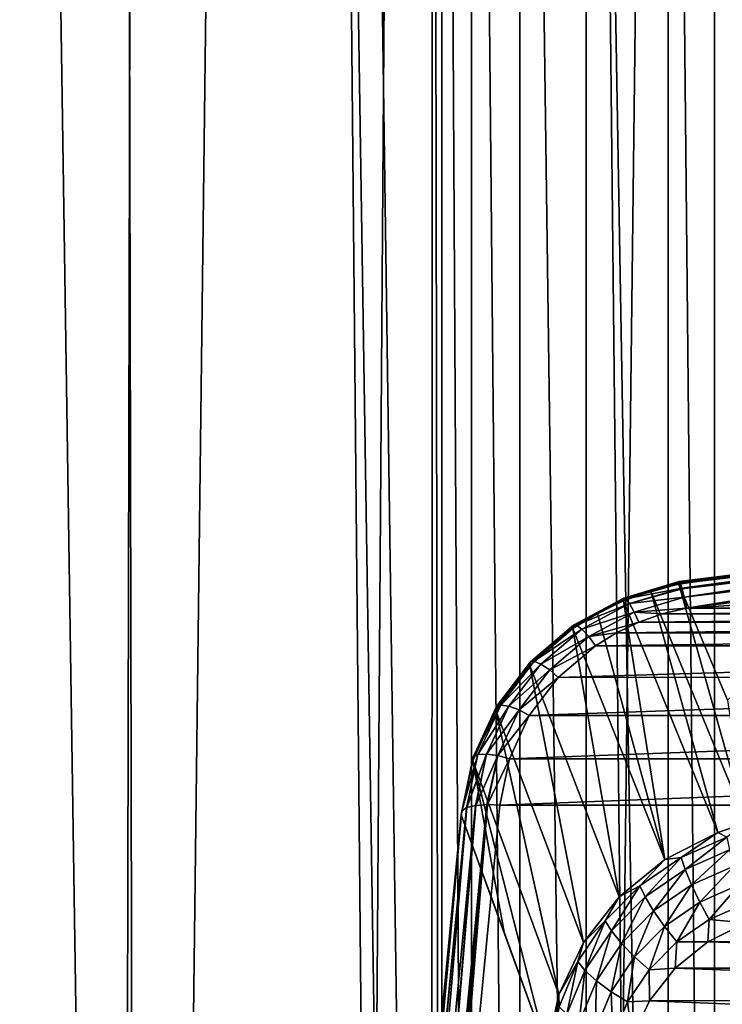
# Model space of a CAD drawing. Header units: metres. Extents: x -24 to 24, y -256 to 25.
# Tile 138 of 256: x -6.97 to -2.45, y -205.93 to -199.59. Entities that reach past the tile are written whole.
import ezdxf

# ---------------------------------------------------------------- set-up
doc = ezdxf.new("R2010")
doc.units = ezdxf.units.M
doc.layers.add('solid_DOMO_KURZ_SW0002', color=7, linetype='CONTINUOUS')

msp = doc.modelspace()

# ---------------------------------------------------------------- linework, layer by layer
at = {"layer": 'solid_DOMO_KURZ_SW0002'}
for points in [[(-7.903613, -207.424225, 137.867279), (-8.057755, -116.910995, 109.398186), (-6.071213, -117.135773, 108.685287)], [(-6.281324, -207.073334, 137.114075), (-7.903613, -207.424225, 137.867279), (-6.071213, -117.135773, 108.685287)], [(-4.67792, -206.809937, 136.549316), (-6.281324, -207.073334, 137.114075), (-6.071213, -117.135773, 108.685287)], [(-4.67792, -206.809937, 136.549316), (-6.071213, -117.135773, 108.685287), (-4.044057, -117.296524, 108.175446)], [(-3.092408, -206.627472, 136.157074), (-4.67792, -206.809937, 136.549316), (-4.044057, -117.296524, 108.175446)], [(-3.092408, -206.627472, 136.157074), (-4.044057, -117.296524, 108.175446), (-2.009022, -117.392387, 107.871414)], [(-1.531003, -206.521072, 135.927597), (-3.092408, -206.627472, 136.157074), (-2.009022, -117.392387, 107.871414)], [(-6.192926, -233.818314, 177.320801), (-5.24638, -156.202515, 152.854385), (-6.354603, -156.995651, 153.097626)], [(-6.192926, -233.818314, 177.320801), (-4.504562, -234.499802, 177.545258), (-5.24638, -156.202515, 152.854385)], [(-4.316981, -222.159668, 173.655304), (-5.24638, -156.202515, 152.854385), (-4.504562, -234.499802, 177.545258)], [(-4.316837, -186.013794, 162.258545), (-5.24638, -156.202515, 152.854385), (-4.316981, -222.159668, 173.655304)], [(-6.192926, -233.818314, 177.320801), (-6.354603, -156.995651, 153.097626), (-7.333496, -157.931259, 153.385452)], [(-7.770362, -232.928543, 177.028473), (-6.192926, -233.818314, 177.320801), (-7.333496, -157.931259, 153.385452)], [(-4.316837, -186.013794, 162.258545), (-4.316981, -222.159668, 173.655304), (-4.253015, -221.467941, 173.437485)], [(-4.252851, -186.705505, 162.476929), (-4.316837, -186.013794, 162.258545), (-4.253015, -221.467941, 173.437485)], [(-4.252851, -186.705505, 162.476929), (-4.253015, -221.467941, 173.437485), (-4.062641, -220.795502, 173.226303)], [(-4.062502, -187.377426, 162.689621), (-4.252851, -186.705505, 162.476929), (-4.062641, -220.795502, 173.226303)], [(-4.062502, -187.377426, 162.689621), (-4.062641, -220.795502, 173.226303), (-3.750539, -220.161819, 173.027786)], [(-3.75039, -188.010437, 162.890488), (-4.062502, -187.377426, 162.689621), (-3.750539, -220.161819, 173.027786)], [(-3.75039, -188.010437, 162.890488), (-3.750539, -220.161819, 173.027786), (-3.324414, -219.58548, 172.847641)], [(-3.324371, -188.585724, 163.073456), (-3.75039, -188.010437, 162.890488), (-3.324414, -219.58548, 172.847641)], [(-3.324371, -188.585724, 163.073456), (-3.324414, -219.58548, 172.847641), (-2.795749, -219.084778, 172.691452)], [(-2.795518, -189.085617, 163.232758), (-3.324371, -188.585724, 163.073456), (-2.795749, -219.084778, 172.691452)], [(-2.795518, -189.085617, 163.232758), (-2.795749, -219.084778, 172.691452), (-2.497524, -218.868011, 172.623917)], [(-2.497277, -189.301971, 163.301788), (-2.795518, -189.085617, 163.232758), (-2.497524, -218.868011, 172.623917)], [(-2.497277, -189.301971, 163.301788), (-2.497524, -218.868011, 172.623917), (-2.179146, -218.675842, 172.564087)], [(-2.17906, -189.493576, 163.362961), (-2.497277, -189.301971, 163.301788), (-2.179146, -218.675842, 172.564087)], [(-0.914046, -202.99939, 130.283295), (-2.72646, -203.224548, 130.361145), (-2.726589, -203.222519, 130.367371)], [(-0.914046, -202.99939, 130.283295), (-2.726589, -203.222519, 130.367371), (-2.725631, -203.212296, 130.415863)], [(-0.914046, -202.99939, 130.283295), (-1.369847, -203.035004, 130.294525), (-2.72646, -203.224548, 130.361145)], [(-0.913681, -202.984497, 130.349045), (-2.725631, -203.212296, 130.415863), (-2.724204, -203.210739, 130.444656)], [(-0.913681, -202.984497, 130.349045), (-0.914046, -202.99939, 130.283295), (-2.725631, -203.212296, 130.415863)], [(-0.912156, -202.987671, 130.416382), (-0.913681, -202.984497, 130.349045), (-2.724204, -203.210739, 130.444656)], [(-0.912156, -202.987671, 130.416382), (-2.724204, -203.210739, 130.444656), (-2.71952, -203.217453, 130.50174)], [(-0.912156, -202.987671, 130.416382), (-2.71952, -203.217453, 130.50174), (-2.717281, -203.223007, 130.521591)], [(-0.909581, -203.008713, 130.480392), (-0.912156, -202.987671, 130.416382), (-2.717281, -203.223007, 130.521591)], [(-0.909581, -203.008713, 130.480392), (-2.717281, -203.223007, 130.521591), (-2.707994, -203.25267, 130.582855)], [(-0.909581, -203.008713, 130.480392), (-2.707994, -203.25267, 130.582855), (-2.706499, -203.258102, 130.590652)], [(-0.906145, -203.046066, 130.536423), (-0.909581, -203.008713, 130.480392), (-2.706499, -203.258102, 130.590652)], [(-1.369847, -203.035004, 130.294525), (-2.726522, -203.226776, 130.354996), (-2.72646, -203.224548, 130.361145)], [(-1.369847, -203.035004, 130.294525), (-2.414588, -203.974976, 128.192764), (-2.726522, -203.226776, 130.354996)], [(-0.906145, -203.046066, 130.536423), (-2.706499, -203.258102, 130.590652), (-2.693084, -203.31189, 130.644547)], [(-0.902096, -203.097015, 130.580399), (-0.906145, -203.046066, 130.536423), (-2.693084, -203.31189, 130.644547)], [(-0.902096, -203.097015, 130.580399), (-2.693084, -203.31189, 130.644547), (-2.677853, -203.38121, 130.679535)], [(-0.902096, -203.097015, 130.580399), (-2.677853, -203.38121, 130.679535), (-0.89774, -203.157867, 130.609116)], [(-2.724204, -203.210739, 130.444656), (-2.725631, -203.212296, 130.415863), (-3.080643, -203.317886, 130.448318)], [(-2.71952, -203.217453, 130.50174), (-2.724204, -203.210739, 130.444656), (-3.080643, -203.317886, 130.448318)], [(-2.908035, -203.271881, 130.36618), (-3.080643, -203.317886, 130.448318), (-2.725631, -203.212296, 130.415863)], [(-3.0682, -203.321014, 130.534134), (-2.71952, -203.217453, 130.50174), (-3.080643, -203.317886, 130.448318)], [(-2.717281, -203.223007, 130.521591), (-2.71952, -203.217453, 130.50174), (-3.0682, -203.321014, 130.534134)], [(-2.908035, -203.271881, 130.36618), (-2.725631, -203.212296, 130.415863), (-2.726589, -203.222519, 130.367371)], [(0.899534, -203.157974, 130.609146), (-0.89774, -203.157867, 130.609116), (-2.677853, -203.38121, 130.679535)], [(2.677853, -203.38121, 130.679535), (0.899534, -203.157974, 130.609146), (-2.677853, -203.38121, 130.679535)], [(-2.908035, -203.271881, 130.36618), (-3.083974, -203.335236, 130.383301), (-3.080643, -203.317886, 130.448318)], [(-2.476996, -204.82579, 126.062401), (-3.083974, -203.335236, 130.383301), (-2.908035, -203.271881, 130.36618)], [(-2.707994, -203.25267, 130.582855), (-2.717281, -203.223007, 130.521591), (-3.0682, -203.321014, 130.534134)], [(-3.044665, -203.352768, 130.614471), (-2.707994, -203.25267, 130.582855), (-3.0682, -203.321014, 130.534134)], [(-2.706499, -203.258102, 130.590652), (-2.707994, -203.25267, 130.582855), (-3.044665, -203.352768, 130.614471)], [(-2.693084, -203.31189, 130.644547), (-2.706499, -203.258102, 130.590652), (-3.044665, -203.352768, 130.614471)], [(-2.908035, -203.271881, 130.36618), (-2.726589, -203.222519, 130.367371), (-2.726522, -203.226776, 130.354996)], [(-2.293595, -204.765991, 126.049454), (-2.908035, -203.271881, 130.36618), (-2.726522, -203.226776, 130.354996)], [(-2.293595, -204.765991, 126.049454), (-2.476996, -204.82579, 126.062401), (-2.908035, -203.271881, 130.36618)], [(-2.726589, -203.222519, 130.367371), (-2.72646, -203.224548, 130.361145), (-2.726522, -203.226776, 130.354996)], [(-2.414588, -203.974976, 128.192764), (-2.293595, -204.765991, 126.049454), (-2.726522, -203.226776, 130.354996)], [(-3.251741, -203.415939, 130.406143), (-3.404489, -203.49234, 130.503311), (-3.080643, -203.317886, 130.448318)], [(-3.0682, -203.321014, 130.534134), (-3.080643, -203.317886, 130.448318), (-3.404489, -203.49234, 130.503311)], [(-3.386249, -203.49234, 130.588165), (-3.0682, -203.321014, 130.534134), (-3.404489, -203.49234, 130.503311)], [(-3.044665, -203.352768, 130.614471), (-3.0682, -203.321014, 130.534134), (-3.386249, -203.49234, 130.588165)], [(-3.083974, -203.335236, 130.383301), (-3.251741, -203.415939, 130.406143), (-3.080643, -203.317886, 130.448318)], [(-2.817874, -205.000427, 126.10717), (-3.251741, -203.415939, 130.406143), (-3.083974, -203.335236, 130.383301)], [(-2.476996, -204.82579, 126.062401), (-2.817874, -205.000427, 126.10717), (-3.083974, -203.335236, 130.383301)], [(-3.014328, -203.407379, 130.674667), (-2.693084, -203.31189, 130.644547), (-3.044665, -203.352768, 130.614471)], [(-2.677853, -203.38121, 130.679535), (-2.693084, -203.31189, 130.644547), (-3.014328, -203.407379, 130.674667)], [(-3.35175, -203.518204, 130.666626), (-3.044665, -203.352768, 130.614471), (-3.386249, -203.49234, 130.588165)], [(-3.014328, -203.407379, 130.674667), (-3.044665, -203.352768, 130.614471), (-3.35175, -203.518204, 130.666626)], [(-3.30728, -203.565201, 130.724426), (-3.014328, -203.407379, 130.674667), (-3.35175, -203.518204, 130.666626)], [(-2.985537, -203.4729, 130.708435), (-3.014328, -203.407379, 130.674667), (-3.30728, -203.565201, 130.724426)], [(-2.834156, -203.41922, 130.691513), (-2.677853, -203.38121, 130.679535), (-3.014328, -203.407379, 130.674667)], [(-2.985537, -203.4729, 130.708435), (-2.834156, -203.41922, 130.691513), (-3.014328, -203.407379, 130.674667)], [(2.677853, -203.38121, 130.679535), (-2.677853, -203.38121, 130.679535), (-2.834156, -203.41922, 130.691513)], [(2.83431, -203.41925, 130.691528), (2.677853, -203.38121, 130.679535), (-2.834156, -203.41922, 130.691513)], [(-3.251741, -203.415939, 130.406143), (-3.409348, -203.513016, 130.434387), (-3.404489, -203.49234, 130.503311)], [(-2.817874, -205.000427, 126.10717), (-3.409348, -203.513016, 130.434387), (-3.251741, -203.415939, 130.406143)], [(-3.129532, -203.541412, 130.730042), (-2.985537, -203.4729, 130.708435), (-3.30728, -203.565201, 130.724426)], [(2.985541, -203.472885, 130.708435), (-2.985537, -203.4729, 130.708435), (-3.129532, -203.541412, 130.730042)], [(3.129436, -203.541367, 130.730026), (2.985541, -203.472885, 130.708435), (-3.129532, -203.541412, 130.730042)], [(2.83431, -203.41925, 130.691528), (-2.834156, -203.41922, 130.691513), (-2.985537, -203.4729, 130.708435)], [(2.985541, -203.472885, 130.708435), (2.83431, -203.41925, 130.691528), (-2.985537, -203.4729, 130.708435)], [(-3.409348, -203.513016, 130.434387), (-3.687388, -203.751678, 130.505737), (-3.682304, -203.728256, 130.577698)], [(-3.110931, -205.24115, 126.175194), (-3.687388, -203.751678, 130.505737), (-3.409348, -203.513016, 130.434387)], [(-3.409348, -203.513016, 130.434387), (-3.682304, -203.728256, 130.577698), (-3.404489, -203.49234, 130.503311)], [(-3.386249, -203.49234, 130.588165), (-3.404489, -203.49234, 130.503311), (-3.682304, -203.728256, 130.577698)], [(-3.659071, -203.724014, 130.661209), (-3.386249, -203.49234, 130.588165), (-3.682304, -203.728256, 130.577698)], [(-3.35175, -203.518204, 130.666626), (-3.386249, -203.49234, 130.588165), (-3.659071, -203.724014, 130.661209)], [(-3.615127, -203.741852, 130.737137), (-3.35175, -203.518204, 130.666626), (-3.659071, -203.724014, 130.661209)], [(-3.30728, -203.565201, 130.724426), (-3.35175, -203.518204, 130.666626), (-3.615127, -203.741852, 130.737137)], [(-2.817874, -205.000427, 126.10717), (-3.110931, -205.24115, 126.175194), (-3.409348, -203.513016, 130.434387)], [(-3.558484, -203.778519, 130.791687), (-3.30728, -203.565201, 130.724426), (-3.615127, -203.741852, 130.737137)], [(-3.264638, -203.623932, 130.756058), (-3.30728, -203.565201, 130.724426), (-3.558484, -203.778519, 130.791687)], [(-3.264638, -203.623932, 130.756058), (-3.129532, -203.541412, 130.730042), (-3.30728, -203.565201, 130.724426)], [(3.129436, -203.541367, 130.730026), (-3.129532, -203.541412, 130.730042), (-3.264638, -203.623932, 130.756058)], [(3.26472, -203.623993, 130.756073), (3.129436, -203.541367, 130.730026), (-3.264638, -203.623932, 130.756058)], [(-3.503289, -203.827591, 130.820282), (-3.264638, -203.623932, 130.756058), (-3.558484, -203.778519, 130.791687)], [(3.26472, -203.623993, 130.756073), (-3.264638, -203.623932, 130.756058), (-3.503289, -203.827591, 130.820282)], [(3.503295, -203.827576, 130.820267), (3.26472, -203.623993, 130.756073), (-3.503289, -203.827591, 130.820282)], [(-3.659071, -203.724014, 130.661209), (-3.682304, -203.728256, 130.577698), (-3.901439, -204.015259, 130.668198)], [(-3.874254, -204.005844, 130.750061), (-3.659071, -203.724014, 130.661209), (-3.901439, -204.015259, 130.668198)], [(-3.615127, -203.741852, 130.737137), (-3.659071, -203.724014, 130.661209), (-3.874254, -204.005844, 130.750061)], [(-3.687388, -203.751678, 130.505737), (-3.90581, -204.040298, 130.594147), (-3.901439, -204.015259, 130.668198)], [(-3.341567, -205.535645, 126.26297), (-3.90581, -204.040298, 130.594147), (-3.687388, -203.751678, 130.505737)], [(-3.687388, -203.751678, 130.505737), (-3.901439, -204.015259, 130.668198), (-3.682304, -203.728256, 130.577698)], [(-3.822835, -204.013885, 130.822906), (-3.615127, -203.741852, 130.737137), (-3.874254, -204.005844, 130.750061)], [(-3.558484, -203.778519, 130.791687), (-3.615127, -203.741852, 130.737137), (-3.822835, -204.013885, 130.822906)], [(-3.756557, -204.037933, 130.873474), (-3.558484, -203.778519, 130.791687), (-3.822835, -204.013885, 130.822906)], [(-3.503289, -203.827591, 130.820282), (-3.558484, -203.778519, 130.791687), (-3.756557, -204.037933, 130.873474)], [(-3.110931, -205.24115, 126.175194), (-3.341567, -205.535645, 126.26297), (-3.687388, -203.751678, 130.505737)], [(-3.690507, -204.074051, 130.89798), (-3.503289, -203.827591, 130.820282), (-3.756557, -204.037933, 130.873474)], [(3.503295, -203.827576, 130.820267), (-3.503289, -203.827591, 130.820282), (-3.690507, -204.074051, 130.89798)], [(3.690504, -204.074051, 130.89798), (3.503295, -203.827576, 130.820267), (-3.690507, -204.074051, 130.89798)], [(-3.90581, -204.040298, 130.594147), (-4.054908, -204.365631, 130.695572), (-4.05148, -204.340683, 130.770798)], [(-3.499352, -205.870178, 126.366394), (-4.054908, -204.365631, 130.695572), (-3.90581, -204.040298, 130.594147)], [(-3.874254, -204.005844, 130.750061), (-3.901439, -204.015259, 130.668198), (-4.05148, -204.340683, 130.770798)], [(-4.021582, -204.325378, 130.850815), (-3.874254, -204.005844, 130.750061), (-4.05148, -204.340683, 130.770798)], [(-3.90581, -204.040298, 130.594147), (-4.05148, -204.340683, 130.770798), (-3.901439, -204.015259, 130.668198)], [(-3.822835, -204.013885, 130.822906), (-3.874254, -204.005844, 130.750061), (-4.021582, -204.325378, 130.850815)], [(-3.965034, -204.322296, 130.920151), (-3.822835, -204.013885, 130.822906), (-4.021582, -204.325378, 130.850815)], [(-3.756557, -204.037933, 130.873474), (-3.822835, -204.013885, 130.822906), (-3.965034, -204.322296, 130.920151)], [(-3.892142, -204.331985, 130.966187), (-3.756557, -204.037933, 130.873474), (-3.965034, -204.322296, 130.920151)], [(-3.341567, -205.535645, 126.26297), (-3.499352, -205.870178, 126.366394), (-3.90581, -204.040298, 130.594147)], [(-3.690507, -204.074051, 130.89798), (-3.756557, -204.037933, 130.873474), (-3.892142, -204.331985, 130.966187)], [(-3.818115, -204.352005, 130.985626), (-3.690507, -204.074051, 130.89798), (-3.892142, -204.331985, 130.966187)], [(3.690504, -204.074051, 130.89798), (-3.690507, -204.074051, 130.89798), (-3.818115, -204.352005, 130.985626)], [(3.818216, -204.352158, 130.985672), (3.690504, -204.074051, 130.89798), (-3.818115, -204.352005, 130.985626)], [(-4.05148, -204.340683, 130.770798), (-4.128115, -204.71254, 130.805222), (-4.125185, -204.688965, 130.88089)], [(-4.054908, -204.365631, 130.695572), (-4.128115, -204.71254, 130.805222), (-4.05148, -204.340683, 130.770798)], [(-4.021582, -204.325378, 130.850815), (-4.125185, -204.688965, 130.88089), (-4.124165, -204.687592, 130.885574)], [(-4.021582, -204.325378, 130.850815), (-4.05148, -204.340683, 130.770798), (-4.125185, -204.688965, 130.88089)], [(-4.021582, -204.325378, 130.850815), (-4.124165, -204.687592, 130.885574), (-4.093973, -204.667435, 130.95871)], [(-3.965034, -204.322296, 130.920151), (-4.093973, -204.667435, 130.95871), (-4.092602, -204.66687, 130.960892)], [(-3.965034, -204.322296, 130.920151), (-4.021582, -204.325378, 130.850815), (-4.093973, -204.667435, 130.95871)], [(-3.965034, -204.322296, 130.920151), (-4.092602, -204.66687, 130.960892), (-4.03701, -204.652756, 131.022614)], [(-3.965034, -204.322296, 130.920151), (-4.03701, -204.652756, 131.022614), (-4.034981, -204.652451, 131.024216)], [(-3.892142, -204.331985, 130.966187), (-3.965034, -204.322296, 130.920151), (-4.034981, -204.652451, 131.024216)], [(-3.892142, -204.331985, 130.966187), (-4.034981, -204.652451, 131.024216), (-3.963704, -204.646851, 131.063705)], [(-3.892142, -204.331985, 130.966187), (-3.963704, -204.646851, 131.063705), (-3.959038, -204.646774, 131.065353)], [(-3.818115, -204.352005, 130.985626), (-3.892142, -204.331985, 130.966187), (-3.959038, -204.646774, 131.065353)], [(-3.818115, -204.352005, 130.985626), (-3.959038, -204.646774, 131.065353), (-3.881016, -204.649811, 131.079529)], [(3.818216, -204.352158, 130.985672), (-3.818115, -204.352005, 130.985626), (-3.881016, -204.649811, 131.079529)], [(3.818216, -204.352158, 130.985672), (-3.881016, -204.649811, 131.079529), (3.881015, -204.649811, 131.079529)], [(-4.054908, -204.365631, 130.695572), (-3.852154, -205.468033, 128.642059), (-4.128115, -204.71254, 130.805222)], [(-4.054908, -204.365631, 130.695572), (-3.576715, -206.228958, 126.480591), (-3.852154, -205.468033, 128.642059)], [(-3.499352, -205.870178, 126.366394), (-3.576715, -206.228958, 126.480591), (-4.054908, -204.365631, 130.695572)], [(-4.607517, -210.021927, 132.649338), (-4.092602, -204.66687, 130.960892), (-4.093973, -204.667435, 130.95871)], [(-4.607517, -210.021927, 132.649338), (-4.551925, -210.007813, 132.711044), (-4.092602, -204.66687, 130.960892)], [(-4.607517, -210.021927, 132.649338), (-4.093973, -204.667435, 130.95871), (-4.124165, -204.687592, 130.885574)], [(-4.551925, -210.007813, 132.711044), (-4.03701, -204.652756, 131.022614), (-4.092602, -204.66687, 130.960892)], [(-4.551925, -210.007813, 132.711044), (-4.478619, -210.001907, 132.752151), (-4.03701, -204.652756, 131.022614)], [(-4.478619, -210.001907, 132.752151), (-3.963704, -204.646851, 131.063705), (-4.034981, -204.652451, 131.024216)], [(-4.478619, -210.001907, 132.752151), (-4.437873, -210.002274, 132.763397), (-3.963704, -204.646851, 131.063705)], [(-4.478619, -210.001907, 132.752151), (-4.034981, -204.652451, 131.024216), (-4.03701, -204.652756, 131.022614)], [(-4.437873, -210.002274, 132.763397), (-3.959038, -204.646774, 131.065353), (-3.963704, -204.646851, 131.063705)], [(-4.437873, -210.002274, 132.763397), (-4.395931, -210.004868, 132.76796), (-3.959038, -204.646774, 131.065353)], [(-4.395931, -210.004868, 132.76796), (-3.881016, -204.649811, 131.079529), (-3.959038, -204.646774, 131.065353)], [(3.881015, -204.649811, 131.079529), (-3.881016, -204.649811, 131.079529), (-4.395931, -210.004868, 132.76796)], [(3.881015, -204.649811, 131.079529), (-4.395931, -210.004868, 132.76796), (4.39593, -210.004868, 132.76796)], [(-4.64461, -210.054749, 132.533905), (-4.125185, -204.688965, 130.88089), (-4.128115, -204.71254, 130.805222)], [(-4.64461, -210.054749, 132.533905), (-4.63908, -210.042633, 132.57402), (-4.125185, -204.688965, 130.88089)], [(-4.64461, -210.054749, 132.533905), (-4.128115, -204.71254, 130.805222), (-4.385573, -207.390076, 131.649445)], [(-4.63908, -210.042633, 132.57402), (-4.124165, -204.687592, 130.885574), (-4.125185, -204.688965, 130.88089)], [(-4.63908, -210.042633, 132.57402), (-4.607517, -210.021927, 132.649338), (-4.124165, -204.687592, 130.885574)], [(-3.576715, -206.228958, 126.480591), (-4.385573, -207.390076, 131.649445), (-4.128115, -204.71254, 130.805222)], [(-3.852154, -205.468033, 128.642059), (-3.576715, -206.228958, 126.480591), (-4.128115, -204.71254, 130.805222)], [(-2.417178, -204.85611, 125.961372), (-2.476996, -204.82579, 126.062401), (-2.293595, -204.765991, 126.049454)], [(-2.713053, -204.987335, 126.002754), (-2.817874, -205.000427, 126.10717), (-2.476996, -204.82579, 126.062401)], [(-2.713053, -204.987335, 126.002754), (-2.476996, -204.82579, 126.062401), (-2.417178, -204.85611, 125.961372)], [(-2.713053, -204.987335, 126.002754), (-2.417178, -204.85611, 125.961372), (-2.686878, -205.065018, 125.90509)], [(-2.417178, -204.85611, 125.961372), (-2.399835, -204.937698, 125.864952), (-2.686878, -205.065018, 125.90509)], [(-2.977963, -205.169235, 126.060104), (-2.817874, -205.000427, 126.10717), (-2.713053, -204.987335, 126.002754)], [(-2.977963, -205.169235, 126.060104), (-2.713053, -204.987335, 126.002754), (-2.943856, -205.24147, 125.960724)], [(-2.713053, -204.987335, 126.002754), (-2.686878, -205.065018, 125.90509), (-2.943856, -205.24147, 125.960724)], [(-2.686878, -205.065018, 125.90509), (-2.399835, -204.937698, 125.864952), (-2.645033, -205.164093, 125.828636)], [(-2.399835, -204.937698, 125.864952), (-2.37211, -205.043045, 125.790466), (-2.645033, -205.164093, 125.828636)], [(-2.977963, -205.169235, 126.060104), (-3.110931, -205.24115, 126.175194), (-2.817874, -205.000427, 126.10717)], [(-2.645033, -205.164093, 125.828636), (-2.37211, -205.043045, 125.790466), (-2.59107, -205.275314, 125.782478)], [(-2.37211, -205.043045, 125.790466), (-2.336355, -205.162338, 125.746857), (-2.59107, -205.275314, 125.782478)], [(-2.943856, -205.24147, 125.960724), (-2.686878, -205.065018, 125.90509), (-2.88933, -205.331833, 125.881523)], [(-2.686878, -205.065018, 125.90509), (-2.645033, -205.164093, 125.828636), (-2.88933, -205.331833, 125.881523)], [(-3.202482, -205.39566, 126.131493), (-3.110931, -205.24115, 126.175194), (-2.977963, -205.169235, 126.060104)], [(-3.202482, -205.39566, 126.131493), (-2.977963, -205.169235, 126.060104), (-3.161632, -205.461105, 126.029976)], [(-2.977963, -205.169235, 126.060104), (-2.943856, -205.24147, 125.960724), (-3.161632, -205.461105, 126.029976)], [(-2.88933, -205.331833, 125.881523), (-2.645033, -205.164093, 125.828636), (-2.819013, -205.431824, 125.831825)], [(-2.645033, -205.164093, 125.828636), (-2.59107, -205.275314, 125.782478), (-2.819013, -205.431824, 125.831825)], [(-2.59107, -205.275314, 125.782478), (-2.336355, -205.162338, 125.746857), (-2.530945, -205.387054, 125.769707)], [(-2.336355, -205.162338, 125.746857), (-2.296518, -205.283081, 125.736923), (-2.530945, -205.387054, 125.769707)], [(-3.202482, -205.39566, 126.131493), (-3.341567, -205.535645, 126.26297), (-3.110931, -205.24115, 126.175194)], [(-3.161632, -205.461105, 126.029976), (-2.943856, -205.24147, 125.960724), (-3.096329, -205.540588, 125.947342)], [(-2.943856, -205.24147, 125.960724), (-2.88933, -205.331833, 125.881523), (-3.096329, -205.540588, 125.947342)], [(-2.819013, -205.431824, 125.831825), (-2.59107, -205.275314, 125.782478), (-2.740668, -205.531052, 125.815109)], [(-2.59107, -205.275314, 125.782478), (-2.530945, -205.387054, 125.769707), (-2.740668, -205.531052, 125.815109)], [(-2.296217, -205.407898, 125.761337), (-2.530945, -205.387054, 125.769707), (-2.296518, -205.283081, 125.736923)], [(-3.096329, -205.540588, 125.947342), (-2.88933, -205.331833, 125.881523), (-3.012111, -205.626572, 125.893227)], [(-2.88933, -205.331833, 125.881523), (-2.819013, -205.431824, 125.831825), (-3.012111, -205.626572, 125.893227)], [(-3.378256, -205.658508, 126.214371), (-3.341567, -205.535645, 126.26297), (-3.202482, -205.39566, 126.131493)], [(-3.378256, -205.658508, 126.214371), (-3.202482, -205.39566, 126.131493), (-3.332117, -205.716034, 126.110352)], [(-3.202482, -205.39566, 126.131493), (-3.161632, -205.461105, 126.029976), (-3.332117, -205.716034, 126.110352)], [(-3.012111, -205.626572, 125.893227), (-2.819013, -205.431824, 125.831825), (-2.918279, -205.710175, 125.871582)], [(-2.819013, -205.431824, 125.831825), (-2.740668, -205.531052, 125.815109), (-2.918279, -205.710175, 125.871582)], [(-2.540434, -205.530563, 125.800011), (-2.740668, -205.531052, 125.815109), (-2.530945, -205.387054, 125.769707)], [(-2.296217, -205.407898, 125.761337), (-2.540434, -205.530563, 125.800011), (-2.530945, -205.387054, 125.769707)], [(2.539897, -205.530212, 125.799904), (-2.540434, -205.530563, 125.800011), (-2.296217, -205.407898, 125.761337)], [(-3.332117, -205.716034, 126.110352), (-3.161632, -205.461105, 126.029976), (-3.258357, -205.782867, 126.023735)], [(-3.161632, -205.461105, 126.029976), (-3.096329, -205.540588, 125.947342), (-3.258357, -205.782867, 126.023735)], [(-3.378256, -205.658508, 126.214371), (-3.499352, -205.870178, 126.366394), (-3.341567, -205.535645, 126.26297)], [(-3.258357, -205.782867, 126.023735), (-3.096329, -205.540588, 125.947342), (-3.163235, -205.852539, 125.964478)], [(-3.096329, -205.540588, 125.947342), (-3.012111, -205.626572, 125.893227), (-3.163235, -205.852539, 125.964478)], [(-2.750003, -205.700775, 125.853683), (-2.918279, -205.710175, 125.871582), (-2.740668, -205.531052, 125.815109)], [(-2.540434, -205.530563, 125.800011), (-2.750003, -205.700775, 125.853683), (-2.740668, -205.531052, 125.815109)], [(2.749708, -205.70047, 125.853592), (-2.750003, -205.700775, 125.853683), (-2.540434, -205.530563, 125.800011)], [(2.539897, -205.530212, 125.799904), (2.749708, -205.70047, 125.853592), (-2.540434, -205.530563, 125.800011)], [(-3.163235, -205.852539, 125.964478), (-3.012111, -205.626572, 125.893227), (-3.057252, -205.917969, 125.937103)], [(-3.012111, -205.626572, 125.893227), (-2.918279, -205.710175, 125.871582), (-3.057252, -205.917969, 125.937103)], [(-3.498772, -205.948502, 126.305801), (-3.499352, -205.870178, 126.366394), (-3.378256, -205.658508, 126.214371)], [(-3.498772, -205.948502, 126.305801), (-3.378256, -205.658508, 126.214371), (-3.449001, -205.997284, 126.199036)], [(-3.378256, -205.658508, 126.214371), (-3.332117, -205.716034, 126.110352), (-3.449001, -205.997284, 126.199036)], [(-3.449001, -205.997284, 126.199036), (-3.332117, -205.716034, 126.110352), (-3.369437, -206.050156, 126.108009)], [(-3.332117, -205.716034, 126.110352), (-3.258357, -205.782867, 126.023735), (-3.369437, -206.050156, 126.108009)], [(-2.915017, -205.910095, 125.919678), (-3.057252, -205.917969, 125.937103), (-2.918279, -205.710175, 125.871582)], [(-2.750003, -205.700775, 125.853683), (-2.915017, -205.910095, 125.919678), (-2.918279, -205.710175, 125.871582)], [(2.914704, -205.909592, 125.919525), (-2.915017, -205.910095, 125.919678), (-2.750003, -205.700775, 125.853683)], [(2.749708, -205.70047, 125.853592), (2.914704, -205.909592, 125.919525), (-2.750003, -205.700775, 125.853683)], [(-3.369437, -206.050156, 126.108009), (-3.258357, -205.782867, 126.023735), (-3.266827, -206.101822, 126.043068)], [(-3.258357, -205.782867, 126.023735), (-3.163235, -205.852539, 125.964478), (-3.266827, -206.101822, 126.043068)], [(-3.559131, -206.255676, 126.401222), (-3.576715, -206.228958, 126.480591), (-3.499352, -205.870178, 126.366394)], [(-3.559131, -206.255676, 126.401222), (-3.499352, -205.870178, 126.366394), (-3.498772, -205.948502, 126.305801)], [(-3.266827, -206.101822, 126.043068), (-3.163235, -205.852539, 125.964478), (-3.152503, -206.147186, 126.009377)], [(-3.163235, -205.852539, 125.964478), (-3.057252, -205.917969, 125.937103), (-3.152503, -206.147186, 126.009377)], [(-3.027488, -206.148102, 125.994728), (-3.152503, -206.147186, 126.009377), (-3.057252, -205.917969, 125.937103)], [(-2.915017, -205.910095, 125.919678), (-3.027488, -206.148102, 125.994728), (-3.057252, -205.917969, 125.937103)], [(3.027253, -206.14743, 125.994514), (-3.027488, -206.148102, 125.994728), (-2.915017, -205.910095, 125.919678)], [(2.914704, -205.909592, 125.919525), (3.027253, -206.14743, 125.994514), (-2.915017, -205.910095, 125.919678)]]:
    msp.add_3dface(points, dxfattribs=at)

doc.saveas('drawing.dxf')
